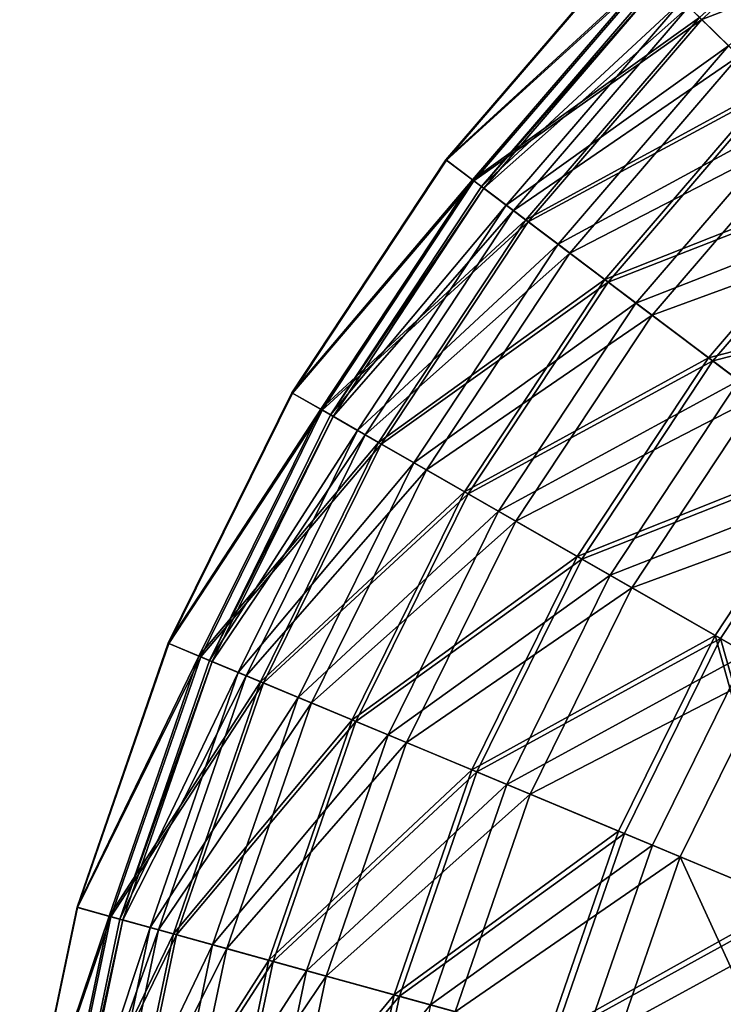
# Model space of a CAD drawing. Header units: millimetres. Extents: x 0 to 178, y -223 to 0.
# Tile 11 of 217: x 1 to 29, y -114 to -75. Entities that reach past the tile are written whole.
import ezdxf

# ---------------------------------------------------------------- set-up
doc = ezdxf.new("R2010")
doc.units = ezdxf.units.MM
doc.header["$LTSCALE"] = 25.4
doc.layers.get('0').update_dxf_attribs({"true_color": 0xff5454})

# ---------------------------------------------------------------- blocks, each defined once
blk = doc.blocks.new('VETRO-I-9132.STL#1')
at = {"color": 35, "true_color": 0x816c61}
mesh = blk.add_polyface(dxfattribs=at)
corners = [(52.187, 171.031, -284.476), (42.539, 165.799, -295.104), (50.565, 173.066, -295.104), (44.403, 163.983, -284.476)]
mesh.append_faces([[corners[k] for k in face] for face in [(0, 1, 2), (1, 0, 3)]], dxfattribs={"vtx0": -1, "color": 35})
mesh = blk.add_polyface(dxfattribs=at)
corners = [(50.786, 172.788, -327.756), (44.823, 163.575, -338.325), (52.552, 170.573, -338.325), (42.793, 165.551, -327.756)]
mesh.append_faces([[corners[k] for k in face] for face in [(0, 1, 2), (1, 0, 3)]], dxfattribs={"vtx0": -1, "color": 35})
mesh = blk.add_polyface(dxfattribs=at)
corners = [(46.083, 162.347, -273.293), (51.172, 172.305, -283.574), (43.236, 165.12, -283.574), (53.649, 169.197, -273.293)]
mesh.append_faces([[corners[k] for k in face] for face in [(0, 1, 2), (1, 0, 3)]], dxfattribs={"vtx0": -1, "color": 35})
mesh = blk.add_polyface(dxfattribs=at)
corners = [(43.325, 165.034, -337.843), (53.755, 169.064, -348.105), (46.205, 162.229, -348.105), (51.249, 172.208, -337.843)]
mesh.append_faces([[corners[k] for k in face] for face in [(0, 1, 2), (1, 0, 3)]], dxfattribs={"vtx0": -1, "color": 35})
mesh = blk.add_polyface(dxfattribs=at)
corners = [(41.32, 166.986, -294.266), (33.063, 159.413, -305.207), (34.129, 158.609, -294.266), (40.363, 167.918, -305.207)]
mesh.append_faces([[corners[k] for k in face] for face in [(0, 1, 2), (1, 0, 3)]], dxfattribs={"vtx0": -1, "color": 35})
mesh = blk.add_polyface(dxfattribs=at)
corners = [(33.063, 159.413, -305.207), (40.381, 167.9, -316.228), (33.083, 159.398, -316.228), (40.363, 167.918, -305.207)]
mesh.append_faces([[corners[k] for k in face] for face in [(0, 1, 2), (1, 0, 3)]], dxfattribs={"vtx0": -1, "color": 35})
mesh = blk.add_polyface(dxfattribs=at)
corners = [(33.083, 159.398, -316.228), (41.373, 166.934, -327.163), (34.188, 158.564, -327.163), (40.381, 167.9, -316.228)]
mesh.append_faces([[corners[k] for k in face] for face in [(0, 1, 2), (1, 0, 3)]], dxfattribs={"vtx0": -1, "color": 35})
mesh = blk.add_polyface(dxfattribs=at)
corners = [(43.236, 165.12, -283.574), (34.129, 158.609, -294.266), (36.264, 156.997, -283.574), (41.32, 166.986, -294.266)]
mesh.append_faces([[corners[k] for k in face] for face in [(0, 1, 2), (1, 0, 3)]], dxfattribs={"vtx0": -1, "color": 35})
mesh = blk.add_polyface(dxfattribs=at)
corners = [(34.188, 158.564, -327.163), (43.325, 165.034, -337.843), (36.362, 156.923, -337.843), (41.373, 166.934, -327.163)]
mesh.append_faces([[corners[k] for k in face] for face in [(0, 1, 2), (1, 0, 3)]], dxfattribs={"vtx0": -1, "color": 35})
mesh = blk.add_polyface(dxfattribs=at)
corners = [(34.488, 158.337, -305.974), (42.539, 165.799, -295.104), (35.487, 157.583, -295.104), (41.643, 166.672, -305.974)]
mesh.append_faces([[corners[k] for k in face] for face in [(0, 1, 2), (1, 0, 3)]], dxfattribs={"vtx0": -1, "color": 35})
mesh = blk.add_polyface(dxfattribs=at)
corners = [(41.728, 166.589, -316.916), (34.488, 158.337, -305.974), (34.583, 158.266, -316.916), (41.643, 166.672, -305.974)]
mesh.append_faces([[corners[k] for k in face] for face in [(0, 1, 2), (1, 0, 3)]], dxfattribs={"vtx0": -1, "color": 35})
mesh = blk.add_polyface(dxfattribs=at)
corners = [(42.793, 165.551, -327.756), (34.583, 158.266, -316.916), (35.77, 157.369, -327.756), (41.728, 166.589, -316.916)]
mesh.append_faces([[corners[k] for k in face] for face in [(0, 1, 2), (1, 0, 3)]], dxfattribs={"vtx0": -1, "color": 35})
mesh = blk.add_polyface(dxfattribs=at)
corners = [(35.487, 157.583, -295.104), (44.403, 163.983, -284.476), (37.564, 156.016, -284.476), (42.539, 165.799, -295.104)]
mesh.append_faces([[corners[k] for k in face] for face in [(0, 1, 2), (1, 0, 3)]], dxfattribs={"vtx0": -1, "color": 35})
mesh = blk.add_polyface(dxfattribs=at)
corners = [(44.823, 163.575, -338.325), (35.77, 157.369, -327.756), (38.031, 155.663, -338.325), (42.793, 165.551, -327.756)]
mesh.append_faces([[corners[k] for k in face] for face in [(0, 1, 2), (1, 0, 3)]], dxfattribs={"vtx0": -1, "color": 35})
mesh = blk.add_polyface(dxfattribs=at)
corners = [(46.083, 162.347, -273.293), (36.264, 156.997, -283.574), (39.436, 154.603, -273.293), (43.236, 165.12, -283.574)]
mesh.append_faces([[corners[k] for k in face] for face in [(0, 1, 2), (1, 0, 3)]], dxfattribs={"vtx0": -1, "color": 35})
mesh = blk.add_polyface(dxfattribs=at)
corners = [(36.362, 156.923, -337.843), (46.205, 162.229, -348.105), (39.571, 154.501, -348.105), (43.325, 165.034, -337.843)]
mesh.append_faces([[corners[k] for k in face] for face in [(0, 1, 2), (1, 0, 3)]], dxfattribs={"vtx0": -1, "color": 35})
mesh = blk.add_polyface(dxfattribs=at)
corners = [(37.564, 156.016, -284.476), (47.206, 161.254, -274.257), (40.687, 153.659, -274.257), (44.403, 163.983, -284.476)]
mesh.append_faces([[corners[k] for k in face] for face in [(0, 1, 2), (1, 0, 3)]], dxfattribs={"vtx0": -1, "color": 35})
mesh = blk.add_polyface(dxfattribs=at)
corners = [(47.784, 160.691, -348.456), (38.031, 155.663, -338.325), (41.33, 153.173, -348.456), (44.823, 163.575, -338.325)]
mesh.append_faces([[corners[k] for k in face] for face in [(0, 1, 2), (1, 0, 3)]], dxfattribs={"vtx0": -1, "color": 35})
mesh = blk.add_polyface(dxfattribs=at)
corners = [(49.817, 158.711, -263.582), (39.436, 154.603, -273.293), (43.596, 151.463, -263.582), (46.083, 162.347, -273.293)]
mesh.append_faces([[corners[k] for k in face] for face in [(0, 1, 2), (1, 0, 3)]], dxfattribs={"vtx0": -1, "color": 35})
mesh = blk.add_polyface(dxfattribs=at)
corners = [(39.571, 154.501, -348.105), (49.97, 158.562, -357.793), (43.767, 151.335, -357.793), (46.205, 162.229, -348.105)]
mesh.append_faces([[corners[k] for k in face] for face in [(0, 1, 2), (1, 0, 3)]], dxfattribs={"vtx0": -1, "color": 35})
mesh = blk.add_polyface(dxfattribs=at)
corners = [(40.687, 153.659, -274.257), (50.902, 157.654, -264.609), (44.805, 150.551, -264.609), (47.206, 161.254, -274.257)]
mesh.append_faces([[corners[k] for k in face] for face in [(0, 1, 2), (1, 0, 3)]], dxfattribs={"vtx0": -1, "color": 35})
mesh = blk.add_polyface(dxfattribs=at)
corners = [(51.63, 156.946, -357.99), (41.33, 153.173, -348.456), (45.616, 149.939, -357.99), (47.784, 160.691, -348.456)]
mesh.append_faces([[corners[k] for k in face] for face in [(0, 1, 2), (1, 0, 3)]], dxfattribs={"vtx0": -1, "color": 35})
mesh = blk.add_polyface(dxfattribs=at)
corners = [(34.129, 158.609, -294.266), (26.886, 150.06, -305.207), (28.044, 149.396, -294.266), (33.063, 159.413, -305.207)]
mesh.append_faces([[corners[k] for k in face] for face in [(0, 1, 2), (1, 0, 3)]], dxfattribs={"vtx0": -1, "color": 35})
mesh = blk.add_polyface(dxfattribs=at)
corners = [(26.886, 150.06, -305.207), (33.083, 159.398, -316.228), (26.908, 150.048, -316.228), (33.063, 159.413, -305.207)]
mesh.append_faces([[corners[k] for k in face] for face in [(0, 1, 2), (1, 0, 3)]], dxfattribs={"vtx0": -1, "color": 35})
mesh = blk.add_polyface(dxfattribs=at)
corners = [(26.908, 150.048, -316.228), (34.188, 158.564, -327.163), (28.109, 149.359, -327.163), (33.083, 159.398, -316.228)]
mesh.append_faces([[corners[k] for k in face] for face in [(0, 1, 2), (1, 0, 3)]], dxfattribs={"vtx0": -1, "color": 35})
mesh = blk.add_polyface(dxfattribs=at)
corners = [(36.264, 156.997, -283.574), (28.044, 149.396, -294.266), (30.364, 148.065, -283.574), (34.129, 158.609, -294.266)]
mesh.append_faces([[corners[k] for k in face] for face in [(0, 1, 2), (1, 0, 3)]], dxfattribs={"vtx0": -1, "color": 35})
mesh = blk.add_polyface(dxfattribs=at)
corners = [(28.109, 149.359, -327.163), (36.362, 156.923, -337.843), (30.471, 148.003, -337.843), (34.188, 158.564, -327.163)]
mesh.append_faces([[corners[k] for k in face] for face in [(0, 1, 2), (1, 0, 3)]], dxfattribs={"vtx0": -1, "color": 35})
mesh = blk.add_polyface(dxfattribs=at)
corners = [(54.381, 154.266, -254.588), (43.596, 151.463, -263.582), (48.681, 147.626, -254.588), (49.817, 158.711, -263.582)]
mesh.append_faces([[corners[k] for k in face] for face in [(0, 1, 2), (1, 0, 3)]], dxfattribs={"vtx0": -1, "color": 35})
mesh = blk.add_polyface(dxfattribs=at)
corners = [(43.767, 151.335, -357.793), (54.563, 154.088, -366.758), (48.884, 147.472, -366.758), (49.97, 158.562, -357.793)]
mesh.append_faces([[corners[k] for k in face] for face in [(0, 1, 2), (1, 0, 3)]], dxfattribs={"vtx0": -1, "color": 35})
mesh = blk.add_polyface(dxfattribs=at)
corners = [(28.435, 149.172, -305.974), (35.487, 157.583, -295.104), (29.52, 148.549, -295.104), (34.488, 158.337, -305.974)]
mesh.append_faces([[corners[k] for k in face] for face in [(0, 1, 2), (1, 0, 3)]], dxfattribs={"vtx0": -1, "color": 35})
mesh = blk.add_polyface(dxfattribs=at)
corners = [(34.583, 158.266, -316.916), (28.435, 149.172, -305.974), (28.538, 149.112, -316.916), (34.488, 158.337, -305.974)]
mesh.append_faces([[corners[k] for k in face] for face in [(0, 1, 2), (1, 0, 3)]], dxfattribs={"vtx0": -1, "color": 35})
mesh = blk.add_polyface(dxfattribs=at)
corners = [(35.77, 157.369, -327.756), (28.538, 149.112, -316.916), (29.828, 148.372, -327.756), (34.583, 158.266, -316.916)]
mesh.append_faces([[corners[k] for k in face] for face in [(0, 1, 2), (1, 0, 3)]], dxfattribs={"vtx0": -1, "color": 35})
mesh = blk.add_polyface(dxfattribs=at)
corners = [(29.52, 148.549, -295.104), (37.564, 156.016, -284.476), (31.778, 147.254, -284.476), (35.487, 157.583, -295.104)]
mesh.append_faces([[corners[k] for k in face] for face in [(0, 1, 2), (1, 0, 3)]], dxfattribs={"vtx0": -1, "color": 35})
mesh = blk.add_polyface(dxfattribs=at)
corners = [(38.031, 155.663, -338.325), (29.828, 148.372, -327.756), (32.285, 146.963, -338.325), (35.77, 157.369, -327.756)]
mesh.append_faces([[corners[k] for k in face] for face in [(0, 1, 2), (1, 0, 3)]], dxfattribs={"vtx0": -1, "color": 35})
mesh = blk.add_polyface(dxfattribs=at)
corners = [(39.436, 154.603, -273.293), (30.364, 148.065, -283.574), (33.811, 146.087, -273.293), (36.264, 156.997, -283.574)]
mesh.append_faces([[corners[k] for k in face] for face in [(0, 1, 2), (1, 0, 3)]], dxfattribs={"vtx0": -1, "color": 35})
mesh = blk.add_polyface(dxfattribs=at)
corners = [(30.471, 148.003, -337.843), (39.571, 154.501, -348.105), (33.959, 146.003, -348.105), (36.362, 156.923, -337.843)]
mesh.append_faces([[corners[k] for k in face] for face in [(0, 1, 2), (1, 0, 3)]], dxfattribs={"vtx0": -1, "color": 35})
mesh = blk.add_polyface(dxfattribs=at)
corners = [(31.778, 147.254, -284.476), (40.687, 153.659, -274.257), (35.171, 145.307, -274.257), (37.564, 156.016, -284.476)]
mesh.append_faces([[corners[k] for k in face] for face in [(0, 1, 2), (1, 0, 3)]], dxfattribs={"vtx0": -1, "color": 35})
mesh = blk.add_polyface(dxfattribs=at)
corners = [(41.33, 153.173, -348.456), (32.285, 146.963, -338.325), (35.87, 144.906, -348.456), (38.031, 155.663, -338.325)]
mesh.append_faces([[corners[k] for k in face] for face in [(0, 1, 2), (1, 0, 3)]], dxfattribs={"vtx0": -1, "color": 35})
mesh = blk.add_polyface(dxfattribs=at)
corners = [(43.596, 151.463, -263.582), (33.811, 146.087, -273.293), (38.332, 143.493, -263.582), (39.436, 154.603, -273.293)]
mesh.append_faces([[corners[k] for k in face] for face in [(0, 1, 2), (1, 0, 3)]], dxfattribs={"vtx0": -1, "color": 35})
mesh = blk.add_polyface(dxfattribs=at)
corners = [(33.959, 146.003, -348.105), (43.767, 151.335, -357.793), (38.518, 143.387, -357.793), (39.571, 154.501, -348.105)]
mesh.append_faces([[corners[k] for k in face] for face in [(0, 1, 2), (1, 0, 3)]], dxfattribs={"vtx0": -1, "color": 35})
mesh = blk.add_polyface(dxfattribs=at)
corners = [(35.171, 145.307, -274.257), (44.805, 150.551, -264.609), (39.647, 142.74, -264.609), (40.687, 153.659, -274.257)]
mesh.append_faces([[corners[k] for k in face] for face in [(0, 1, 2), (1, 0, 3)]], dxfattribs={"vtx0": -1, "color": 35})
mesh = blk.add_polyface(dxfattribs=at)
corners = [(45.616, 149.939, -357.99), (35.87, 144.906, -348.456), (40.527, 142.234, -357.99), (41.33, 153.173, -348.456)]
mesh.append_faces([[corners[k] for k in face] for face in [(0, 1, 2), (1, 0, 3)]], dxfattribs={"vtx0": -1, "color": 35})
mesh = blk.add_polyface(dxfattribs=at)
corners = [(48.681, 147.626, -254.588), (38.332, 143.493, -263.582), (43.858, 140.323, -254.588), (43.596, 151.463, -263.582)]
mesh.append_faces([[corners[k] for k in face] for face in [(0, 1, 2), (1, 0, 3)]], dxfattribs={"vtx0": -1, "color": 35})
mesh = blk.add_polyface(dxfattribs=at)
corners = [(38.518, 143.387, -357.793), (48.884, 147.472, -366.758), (44.079, 140.197, -366.758), (43.767, 151.335, -357.793)]
mesh.append_faces([[corners[k] for k in face] for face in [(0, 1, 2), (1, 0, 3)]], dxfattribs={"vtx0": -1, "color": 35})
mesh = blk.add_polyface(dxfattribs=at)
corners = [(39.647, 142.74, -264.609), (49.856, 146.739, -255.681), (45.135, 139.591, -255.681), (44.805, 150.551, -264.609)]
mesh.append_faces([[corners[k] for k in face] for face in [(0, 1, 2), (1, 0, 3)]], dxfattribs={"vtx0": -1, "color": 35})
mesh = blk.add_polyface(dxfattribs=at)
corners = [(28.044, 149.396, -294.266), (21.93, 140.007, -305.207), (23.162, 139.493, -294.266), (26.886, 150.06, -305.207)]
mesh.append_faces([[corners[k] for k in face] for face in [(0, 1, 2), (1, 0, 3)]], dxfattribs={"vtx0": -1, "color": 35})
mesh = blk.add_polyface(dxfattribs=at)
corners = [(21.93, 140.007, -305.207), (26.908, 150.048, -316.228), (21.953, 139.997, -316.228), (26.886, 150.06, -305.207)]
mesh.append_faces([[corners[k] for k in face] for face in [(0, 1, 2), (1, 0, 3)]], dxfattribs={"vtx0": -1, "color": 35})
mesh = blk.add_polyface(dxfattribs=at)
corners = [(21.953, 139.997, -316.228), (28.109, 149.359, -327.163), (23.231, 139.464, -327.163), (26.908, 150.048, -316.228)]
mesh.append_faces([[corners[k] for k in face] for face in [(0, 1, 2), (1, 0, 3)]], dxfattribs={"vtx0": -1, "color": 35})
mesh = blk.add_polyface(dxfattribs=at)
corners = [(50.82, 146.012, -366.778), (40.527, 142.234, -357.99), (46.182, 138.99, -366.778), (45.616, 149.939, -357.99)]
mesh.append_faces([[corners[k] for k in face] for face in [(0, 1, 2), (1, 0, 3)]], dxfattribs={"vtx0": -1, "color": 35})
mesh = blk.add_polyface(dxfattribs=at)
corners = [(30.364, 148.065, -283.574), (23.162, 139.493, -294.266), (25.631, 138.463, -283.574), (28.044, 149.396, -294.266)]
mesh.append_faces([[corners[k] for k in face] for face in [(0, 1, 2), (1, 0, 3)]], dxfattribs={"vtx0": -1, "color": 35})
mesh = blk.add_polyface(dxfattribs=at)
corners = [(23.231, 139.464, -327.163), (30.471, 148.003, -337.843), (25.745, 138.416, -337.843), (28.109, 149.359, -327.163)]
mesh.append_faces([[corners[k] for k in face] for face in [(0, 1, 2), (1, 0, 3)]], dxfattribs={"vtx0": -1, "color": 35})
mesh = blk.add_polyface(dxfattribs=at)
corners = [(23.578, 139.319, -305.974), (29.52, 148.549, -295.104), (24.733, 138.838, -295.104), (28.435, 149.172, -305.974)]
mesh.append_faces([[corners[k] for k in face] for face in [(0, 1, 2), (1, 0, 3)]], dxfattribs={"vtx0": -1, "color": 35})
mesh = blk.add_polyface(dxfattribs=at)
corners = [(28.538, 149.112, -316.916), (23.578, 139.319, -305.974), (23.688, 139.274, -316.916), (28.435, 149.172, -305.974)]
mesh.append_faces([[corners[k] for k in face] for face in [(0, 1, 2), (1, 0, 3)]], dxfattribs={"vtx0": -1, "color": 35})
mesh = blk.add_polyface(dxfattribs=at)
corners = [(29.828, 148.372, -327.756), (23.688, 139.274, -316.916), (25.061, 138.701, -327.756), (28.538, 149.112, -316.916)]
mesh.append_faces([[corners[k] for k in face] for face in [(0, 1, 2), (1, 0, 3)]], dxfattribs={"vtx0": -1, "color": 35})
mesh = blk.add_polyface(dxfattribs=at)
corners = [(24.733, 138.838, -295.104), (31.778, 147.254, -284.476), (27.135, 137.836, -284.476), (29.52, 148.549, -295.104)]
mesh.append_faces([[corners[k] for k in face] for face in [(0, 1, 2), (1, 0, 3)]], dxfattribs={"vtx0": -1, "color": 35})
mesh = blk.add_polyface(dxfattribs=at)
corners = [(32.285, 146.963, -338.325), (25.061, 138.701, -327.756), (27.675, 137.611, -338.325), (29.828, 148.372, -327.756)]
mesh.append_faces([[corners[k] for k in face] for face in [(0, 1, 2), (1, 0, 3)]], dxfattribs={"vtx0": -1, "color": 35})
mesh = blk.add_polyface(dxfattribs=at)
corners = [(33.811, 146.087, -273.293), (25.631, 138.463, -283.574), (29.299, 136.933, -273.293), (30.364, 148.065, -283.574)]
mesh.append_faces([[corners[k] for k in face] for face in [(0, 1, 2), (1, 0, 3)]], dxfattribs={"vtx0": -1, "color": 35})
mesh = blk.add_polyface(dxfattribs=at)
corners = [(25.745, 138.416, -337.843), (33.959, 146.003, -348.105), (29.456, 136.868, -348.105), (30.471, 148.003, -337.843)]
mesh.append_faces([[corners[k] for k in face] for face in [(0, 1, 2), (1, 0, 3)]], dxfattribs={"vtx0": -1, "color": 35})
mesh = blk.add_polyface(dxfattribs=at)
corners = [(50.305, 136.625, -246.448), (48.681, 147.626, -254.588), (43.858, 140.323, -254.588), (54.613, 143.149, -246.448)]
mesh.append_faces([[corners[k] for k in face] for face in [(0, 1, 2), (1, 0, 3)]], dxfattribs={"vtx0": -1, "color": 35})
mesh = blk.add_polyface(dxfattribs=at)
corners = [(48.884, 147.472, -366.758), (50.558, 136.48, -374.863), (44.079, 140.197, -366.758), (54.846, 142.973, -374.863)]
mesh.append_faces([[corners[k] for k in face] for face in [(0, 1, 2), (1, 0, 3)]], dxfattribs={"vtx0": -1, "color": 35})
mesh = blk.add_polyface(dxfattribs=at)
corners = [(27.135, 137.836, -284.476), (35.171, 145.307, -274.257), (30.745, 136.33, -274.257), (31.778, 147.254, -284.476)]
mesh.append_faces([[corners[k] for k in face] for face in [(0, 1, 2), (1, 0, 3)]], dxfattribs={"vtx0": -1, "color": 35})
mesh = blk.add_polyface(dxfattribs=at)
corners = [(35.87, 144.906, -348.456), (27.675, 137.611, -338.325), (31.489, 136.019, -348.456), (32.285, 146.963, -338.325)]
mesh.append_faces([[corners[k] for k in face] for face in [(0, 1, 2), (1, 0, 3)]], dxfattribs={"vtx0": -1, "color": 35})
mesh = blk.add_polyface(dxfattribs=at)
corners = [(38.332, 143.493, -263.582), (29.299, 136.933, -273.293), (34.109, 134.927, -263.582), (33.811, 146.087, -273.293)]
mesh.append_faces([[corners[k] for k in face] for face in [(0, 1, 2), (1, 0, 3)]], dxfattribs={"vtx0": -1, "color": 35})
mesh = blk.add_polyface(dxfattribs=at)
corners = [(29.456, 136.868, -348.105), (38.518, 143.387, -357.793), (34.307, 134.844, -357.793), (33.959, 146.003, -348.105)]
mesh.append_faces([[corners[k] for k in face] for face in [(0, 1, 2), (1, 0, 3)]], dxfattribs={"vtx0": -1, "color": 35})
mesh = blk.add_polyface(dxfattribs=at)
corners = [(30.745, 136.33, -274.257), (39.647, 142.74, -264.609), (35.507, 134.343, -264.609), (35.171, 145.307, -274.257)]
mesh.append_faces([[corners[k] for k in face] for face in [(0, 1, 2), (1, 0, 3)]], dxfattribs={"vtx0": -1, "color": 35})
mesh = blk.add_polyface(dxfattribs=at)
corners = [(40.527, 142.234, -357.99), (31.489, 136.019, -348.456), (36.444, 133.953, -357.99), (35.87, 144.906, -348.456)]
mesh.append_faces([[corners[k] for k in face] for face in [(0, 1, 2), (1, 0, 3)]], dxfattribs={"vtx0": -1, "color": 35})
mesh = blk.add_polyface(dxfattribs=at)
corners = [(43.858, 140.323, -254.588), (34.109, 134.927, -263.582), (39.989, 132.474, -254.588), (38.332, 143.493, -263.582)]
mesh.append_faces([[corners[k] for k in face] for face in [(0, 1, 2), (1, 0, 3)]], dxfattribs={"vtx0": -1, "color": 35})
mesh = blk.add_polyface(dxfattribs=at)
corners = [(34.307, 134.844, -357.793), (44.079, 140.197, -366.758), (40.224, 132.376, -366.758), (38.518, 143.387, -357.793)]
mesh.append_faces([[corners[k] for k in face] for face in [(0, 1, 2), (1, 0, 3)]], dxfattribs={"vtx0": -1, "color": 35})
mesh = blk.add_polyface(dxfattribs=at)
corners = [(35.507, 134.343, -264.609), (45.135, 139.591, -255.681), (41.347, 131.908, -255.681), (39.647, 142.74, -264.609)]
mesh.append_faces([[corners[k] for k in face] for face in [(0, 1, 2), (1, 0, 3)]], dxfattribs={"vtx0": -1, "color": 35})
mesh = blk.add_polyface(dxfattribs=at)
corners = [(46.182, 138.99, -366.778), (36.444, 133.953, -357.99), (42.462, 131.443, -366.778), (40.527, 142.234, -357.99)]
mesh.append_faces([[corners[k] for k in face] for face in [(0, 1, 2), (1, 0, 3)]], dxfattribs={"vtx0": -1, "color": 35})
mesh = blk.add_polyface(dxfattribs=at)
corners = [(46.848, 129.613, -246.448), (43.858, 140.323, -254.588), (39.989, 132.474, -254.588), (50.305, 136.625, -246.448)]
mesh.append_faces([[corners[k] for k in face] for face in [(0, 1, 2), (1, 0, 3)]], dxfattribs={"vtx0": -1, "color": 35})
mesh = blk.add_polyface(dxfattribs=at)
corners = [(23.162, 139.493, -294.266), (18.273, 129.412, -305.207), (19.56, 129.056, -294.266), (21.93, 140.007, -305.207)]
mesh.append_faces([[corners[k] for k in face] for face in [(0, 1, 2), (1, 0, 3)]], dxfattribs={"vtx0": -1, "color": 35})
mesh = blk.add_polyface(dxfattribs=at)
corners = [(18.273, 129.412, -305.207), (21.953, 139.997, -316.228), (18.297, 129.405, -316.228), (21.93, 140.007, -305.207)]
mesh.append_faces([[corners[k] for k in face] for face in [(0, 1, 2), (1, 0, 3)]], dxfattribs={"vtx0": -1, "color": 35})
mesh = blk.add_polyface(dxfattribs=at)
corners = [(18.297, 129.405, -316.228), (23.231, 139.464, -327.163), (19.632, 129.036, -327.163), (21.953, 139.997, -316.228)]
mesh.append_faces([[corners[k] for k in face] for face in [(0, 1, 2), (1, 0, 3)]], dxfattribs={"vtx0": -1, "color": 35})
mesh = blk.add_polyface(dxfattribs=at)
corners = [(44.079, 140.197, -366.758), (47.117, 129.501, -374.863), (40.224, 132.376, -366.758), (50.558, 136.48, -374.863)]
mesh.append_faces([[corners[k] for k in face] for face in [(0, 1, 2), (1, 0, 3)]], dxfattribs={"vtx0": -1, "color": 35})
mesh = blk.add_polyface(dxfattribs=at)
corners = [(25.631, 138.463, -283.574), (19.56, 129.056, -294.266), (22.139, 128.344, -283.574), (23.162, 139.493, -294.266)]
mesh.append_faces([[corners[k] for k in face] for face in [(0, 1, 2), (1, 0, 3)]], dxfattribs={"vtx0": -1, "color": 35})
mesh = blk.add_polyface(dxfattribs=at)
corners = [(45.135, 139.591, -255.681), (48.172, 129.061, -247.617), (41.347, 131.908, -255.681), (51.549, 135.911, -247.617)]
mesh.append_faces([[corners[k] for k in face] for face in [(0, 1, 2), (1, 0, 3)]], dxfattribs={"vtx0": -1, "color": 35})
mesh = blk.add_polyface(dxfattribs=at)
corners = [(19.632, 129.036, -327.163), (25.745, 138.416, -337.843), (22.257, 128.311, -337.843), (23.231, 139.464, -327.163)]
mesh.append_faces([[corners[k] for k in face] for face in [(0, 1, 2), (1, 0, 3)]], dxfattribs={"vtx0": -1, "color": 35})
mesh = blk.add_polyface(dxfattribs=at)
corners = [(19.994, 128.936, -305.974), (24.733, 138.838, -295.104), (21.201, 128.603, -295.104), (23.578, 139.319, -305.974)]
mesh.append_faces([[corners[k] for k in face] for face in [(0, 1, 2), (1, 0, 3)]], dxfattribs={"vtx0": -1, "color": 35})
mesh = blk.add_polyface(dxfattribs=at)
corners = [(23.688, 139.274, -316.916), (19.994, 128.936, -305.974), (20.109, 128.905, -316.916), (23.578, 139.319, -305.974)]
mesh.append_faces([[corners[k] for k in face] for face in [(0, 1, 2), (1, 0, 3)]], dxfattribs={"vtx0": -1, "color": 35})
mesh = blk.add_polyface(dxfattribs=at)
corners = [(25.061, 138.701, -327.756), (20.109, 128.905, -316.916), (21.543, 128.509, -327.756), (23.688, 139.274, -316.916)]
mesh.append_faces([[corners[k] for k in face] for face in [(0, 1, 2), (1, 0, 3)]], dxfattribs={"vtx0": -1, "color": 35})
mesh = blk.add_polyface(dxfattribs=at)
corners = [(21.201, 128.603, -295.104), (27.135, 137.836, -284.476), (23.709, 127.91, -284.476), (24.733, 138.838, -295.104)]
mesh.append_faces([[corners[k] for k in face] for face in [(0, 1, 2), (1, 0, 3)]], dxfattribs={"vtx0": -1, "color": 35})
mesh = blk.add_polyface(dxfattribs=at)
corners = [(27.675, 137.611, -338.325), (21.543, 128.509, -327.756), (24.273, 127.754, -338.325), (25.061, 138.701, -327.756)]
mesh.append_faces([[corners[k] for k in face] for face in [(0, 1, 2), (1, 0, 3)]], dxfattribs={"vtx0": -1, "color": 35})
mesh = blk.add_polyface(dxfattribs=at)
corners = [(49.447, 128.529, -374.68), (46.182, 138.99, -366.778), (42.462, 131.443, -366.778), (52.747, 135.224, -374.68)]
mesh.append_faces([[corners[k] for k in face] for face in [(0, 1, 2), (1, 0, 3)]], dxfattribs={"vtx0": -1, "color": 35})
mesh = blk.add_polyface(dxfattribs=at)
corners = [(29.299, 136.933, -273.293), (22.139, 128.344, -283.574), (25.969, 127.286, -273.293), (25.631, 138.463, -283.574)]
mesh.append_faces([[corners[k] for k in face] for face in [(0, 1, 2), (1, 0, 3)]], dxfattribs={"vtx0": -1, "color": 35})
mesh = blk.add_polyface(dxfattribs=at)
corners = [(22.257, 128.311, -337.843), (29.456, 136.868, -348.105), (26.133, 127.241, -348.105), (25.745, 138.416, -337.843)]
mesh.append_faces([[corners[k] for k in face] for face in [(0, 1, 2), (1, 0, 3)]], dxfattribs={"vtx0": -1, "color": 35})
mesh = blk.add_polyface(dxfattribs=at)
corners = [(23.709, 127.91, -284.476), (30.745, 136.33, -274.257), (27.479, 126.869, -274.257), (27.135, 137.836, -284.476)]
mesh.append_faces([[corners[k] for k in face] for face in [(0, 1, 2), (1, 0, 3)]], dxfattribs={"vtx0": -1, "color": 35})
mesh = blk.add_polyface(dxfattribs=at)
corners = [(31.489, 136.019, -348.456), (24.273, 127.754, -338.325), (28.257, 126.654, -348.456), (27.675, 137.611, -338.325)]
mesh.append_faces([[corners[k] for k in face] for face in [(0, 1, 2), (1, 0, 3)]], dxfattribs={"vtx0": -1, "color": 35})
mesh = blk.add_polyface(dxfattribs=at)
corners = [(34.109, 134.927, -263.582), (25.969, 127.286, -273.293), (30.993, 125.898, -263.582), (29.299, 136.933, -273.293)]
mesh.append_faces([[corners[k] for k in face] for face in [(0, 1, 2), (1, 0, 3)]], dxfattribs={"vtx0": -1, "color": 35})
mesh = blk.add_polyface(dxfattribs=at)
corners = [(26.133, 127.241, -348.105), (34.307, 134.844, -357.793), (31.199, 125.841, -357.793), (29.456, 136.868, -348.105)]
mesh.append_faces([[corners[k] for k in face] for face in [(0, 1, 2), (1, 0, 3)]], dxfattribs={"vtx0": -1, "color": 35})
mesh = blk.add_polyface(dxfattribs=at)
corners = [(27.479, 126.869, -274.257), (35.507, 134.343, -264.609), (32.453, 125.495, -264.609), (30.745, 136.33, -274.257)]
mesh.append_faces([[corners[k] for k in face] for face in [(0, 1, 2), (1, 0, 3)]], dxfattribs={"vtx0": -1, "color": 35})
mesh = blk.add_polyface(dxfattribs=at)
corners = [(36.444, 133.953, -357.99), (28.257, 126.654, -348.456), (33.432, 125.224, -357.99), (31.489, 136.019, -348.456)]
mesh.append_faces([[corners[k] for k in face] for face in [(0, 1, 2), (1, 0, 3)]], dxfattribs={"vtx0": -1, "color": 35})
mesh = blk.add_polyface(dxfattribs=at)
corners = [(39.989, 132.474, -254.588), (30.993, 125.898, -263.582), (37.134, 124.202, -254.588), (34.109, 134.927, -263.582)]
mesh.append_faces([[corners[k] for k in face] for face in [(0, 1, 2), (1, 0, 3)]], dxfattribs={"vtx0": -1, "color": 35})
mesh = blk.add_polyface(dxfattribs=at)
corners = [(31.199, 125.841, -357.793), (40.224, 132.376, -366.758), (37.379, 124.134, -366.758), (34.307, 134.844, -357.793)]
mesh.append_faces([[corners[k] for k in face] for face in [(0, 1, 2), (1, 0, 3)]], dxfattribs={"vtx0": -1, "color": 35})
mesh = blk.add_polyface(dxfattribs=at)
corners = [(32.453, 125.495, -264.609), (41.347, 131.908, -255.681), (38.552, 123.81, -255.681), (35.507, 134.343, -264.609)]
mesh.append_faces([[corners[k] for k in face] for face in [(0, 1, 2), (1, 0, 3)]], dxfattribs={"vtx0": -1, "color": 35})
mesh = blk.add_polyface(dxfattribs=at)
corners = [(42.462, 131.443, -366.778), (33.432, 125.224, -357.99), (39.716, 123.488, -366.778), (36.444, 133.953, -357.99)]
mesh.append_faces([[corners[k] for k in face] for face in [(0, 1, 2), (1, 0, 3)]], dxfattribs={"vtx0": -1, "color": 35})
mesh = blk.add_polyface(dxfattribs=at)
corners = [(46.848, 129.613, -246.448), (37.134, 124.202, -254.588), (44.297, 122.223, -246.448), (39.989, 132.474, -254.588)]
mesh.append_faces([[corners[k] for k in face] for face in [(0, 1, 2), (1, 0, 3)]], dxfattribs={"vtx0": -1, "color": 35})
mesh = blk.add_polyface(dxfattribs=at)
corners = [(37.379, 124.134, -366.758), (47.117, 129.501, -374.863), (44.578, 122.145, -374.863), (40.224, 132.376, -366.758)]
mesh.append_faces([[corners[k] for k in face] for face in [(0, 1, 2), (1, 0, 3)]], dxfattribs={"vtx0": -1, "color": 35})
mesh = blk.add_polyface(dxfattribs=at)
corners = [(38.552, 123.81, -255.681), (48.172, 129.061, -247.617), (45.68, 121.841, -247.617), (41.347, 131.908, -255.681)]
mesh.append_faces([[corners[k] for k in face] for face in [(0, 1, 2), (1, 0, 3)]], dxfattribs={"vtx0": -1, "color": 35})
mesh = blk.add_polyface(dxfattribs=at)
corners = [(47.011, 121.473, -374.68), (42.462, 131.443, -366.778), (39.716, 123.488, -366.778), (49.447, 128.529, -374.68)]
mesh.append_faces([[corners[k] for k in face] for face in [(0, 1, 2), (1, 0, 3)]], dxfattribs={"vtx0": -1, "color": 35})
mesh = blk.add_polyface(dxfattribs=at)
corners = [(19.56, 129.056, -294.266), (15.973, 118.442, -305.207), (17.294, 118.251, -294.266), (18.273, 129.412, -305.207)]
mesh.append_faces([[corners[k] for k in face] for face in [(0, 1, 2), (1, 0, 3)]], dxfattribs={"vtx0": -1, "color": 35})
mesh = blk.add_polyface(dxfattribs=at)
corners = [(15.973, 118.442, -305.207), (18.297, 129.405, -316.228), (15.998, 118.438, -316.228), (18.273, 129.412, -305.207)]
mesh.append_faces([[corners[k] for k in face] for face in [(0, 1, 2), (1, 0, 3)]], dxfattribs={"vtx0": -1, "color": 35})
mesh = blk.add_polyface(dxfattribs=at)
corners = [(15.998, 118.438, -316.228), (19.632, 129.036, -327.163), (17.368, 118.24, -327.163), (18.297, 129.405, -316.228)]
mesh.append_faces([[corners[k] for k in face] for face in [(0, 1, 2), (1, 0, 3)]], dxfattribs={"vtx0": -1, "color": 35})
mesh = blk.add_polyface(dxfattribs=at)
corners = [(22.139, 128.344, -283.574), (17.294, 118.251, -294.266), (19.942, 117.867, -283.574), (19.56, 129.056, -294.266)]
mesh.append_faces([[corners[k] for k in face] for face in [(0, 1, 2), (1, 0, 3)]], dxfattribs={"vtx0": -1, "color": 35})
mesh = blk.add_polyface(dxfattribs=at)
corners = [(17.368, 118.24, -327.163), (22.257, 128.311, -337.843), (20.064, 117.849, -337.843), (19.632, 129.036, -327.163)]
mesh.append_faces([[corners[k] for k in face] for face in [(0, 1, 2), (1, 0, 3)]], dxfattribs={"vtx0": -1, "color": 35})
mesh = blk.add_polyface(dxfattribs=at)
corners = [(17.74, 118.186, -305.974), (21.201, 128.603, -295.104), (18.979, 118.007, -295.104), (19.994, 128.936, -305.974)]
mesh.append_faces([[corners[k] for k in face] for face in [(0, 1, 2), (1, 0, 3)]], dxfattribs={"vtx0": -1, "color": 35})
mesh = blk.add_polyface(dxfattribs=at)
corners = [(20.109, 128.905, -316.916), (17.74, 118.186, -305.974), (17.858, 118.169, -316.916), (19.994, 128.936, -305.974)]
mesh.append_faces([[corners[k] for k in face] for face in [(0, 1, 2), (1, 0, 3)]], dxfattribs={"vtx0": -1, "color": 35})
mesh = blk.add_polyface(dxfattribs=at)
corners = [(21.543, 128.509, -327.756), (17.858, 118.169, -316.916), (19.33, 117.956, -327.756), (20.109, 128.905, -316.916)]
mesh.append_faces([[corners[k] for k in face] for face in [(0, 1, 2), (1, 0, 3)]], dxfattribs={"vtx0": -1, "color": 35})
mesh = blk.add_polyface(dxfattribs=at)
corners = [(18.979, 118.007, -295.104), (23.709, 127.91, -284.476), (21.554, 117.634, -284.476), (21.201, 128.603, -295.104)]
mesh.append_faces([[corners[k] for k in face] for face in [(0, 1, 2), (1, 0, 3)]], dxfattribs={"vtx0": -1, "color": 35})
mesh = blk.add_polyface(dxfattribs=at)
corners = [(24.273, 127.754, -338.325), (19.33, 117.956, -327.756), (22.133, 117.55, -338.325), (21.543, 128.509, -327.756)]
mesh.append_faces([[corners[k] for k in face] for face in [(0, 1, 2), (1, 0, 3)]], dxfattribs={"vtx0": -1, "color": 35})
mesh = blk.add_polyface(dxfattribs=at)
corners = [(25.969, 127.286, -273.293), (19.942, 117.867, -283.574), (23.875, 117.297, -273.293), (22.139, 128.344, -283.574)]
mesh.append_faces([[corners[k] for k in face] for face in [(0, 1, 2), (1, 0, 3)]], dxfattribs={"vtx0": -1, "color": 35})
mesh = blk.add_polyface(dxfattribs=at)
corners = [(20.064, 117.849, -337.843), (26.133, 127.241, -348.105), (24.043, 117.273, -348.105), (22.257, 128.311, -337.843)]
mesh.append_faces([[corners[k] for k in face] for face in [(0, 1, 2), (1, 0, 3)]], dxfattribs={"vtx0": -1, "color": 35})
mesh = blk.add_polyface(dxfattribs=at)
corners = [(21.554, 117.634, -284.476), (27.479, 126.869, -274.257), (25.425, 117.073, -274.257), (23.709, 127.91, -284.476)]
mesh.append_faces([[corners[k] for k in face] for face in [(0, 1, 2), (1, 0, 3)]], dxfattribs={"vtx0": -1, "color": 35})
mesh = blk.add_polyface(dxfattribs=at)
corners = [(28.257, 126.654, -348.456), (22.133, 117.55, -338.325), (26.224, 116.957, -348.456), (24.273, 127.754, -338.325)]
mesh.append_faces([[corners[k] for k in face] for face in [(0, 1, 2), (1, 0, 3)]], dxfattribs={"vtx0": -1, "color": 35})
mesh = blk.add_polyface(dxfattribs=at)
corners = [(30.993, 125.898, -263.582), (23.875, 117.297, -273.293), (29.033, 116.55, -263.582), (25.969, 127.286, -273.293)]
mesh.append_faces([[corners[k] for k in face] for face in [(0, 1, 2), (1, 0, 3)]], dxfattribs={"vtx0": -1, "color": 35})
mesh = blk.add_polyface(dxfattribs=at)
corners = [(24.043, 117.273, -348.105), (31.199, 125.841, -357.793), (29.245, 116.52, -357.793), (26.133, 127.241, -348.105)]
mesh.append_faces([[corners[k] for k in face] for face in [(0, 1, 2), (1, 0, 3)]], dxfattribs={"vtx0": -1, "color": 35})
mesh = blk.add_polyface(dxfattribs=at)
corners = [(25.425, 117.073, -274.257), (32.453, 125.495, -264.609), (30.532, 116.333, -264.609), (27.479, 126.869, -274.257)]
mesh.append_faces([[corners[k] for k in face] for face in [(0, 1, 2), (1, 0, 3)]], dxfattribs={"vtx0": -1, "color": 35})
mesh = blk.add_polyface(dxfattribs=at)
corners = [(33.432, 125.224, -357.99), (26.224, 116.957, -348.456), (31.537, 116.187, -357.99), (28.257, 126.654, -348.456)]
mesh.append_faces([[corners[k] for k in face] for face in [(0, 1, 2), (1, 0, 3)]], dxfattribs={"vtx0": -1, "color": 35})
mesh = blk.add_polyface(dxfattribs=at)
corners = [(37.134, 124.202, -254.588), (29.033, 116.55, -263.582), (35.338, 115.637, -254.588), (30.993, 125.898, -263.582)]
mesh.append_faces([[corners[k] for k in face] for face in [(0, 1, 2), (1, 0, 3)]], dxfattribs={"vtx0": -1, "color": 35})
mesh = blk.add_polyface(dxfattribs=at)
corners = [(29.245, 116.52, -357.793), (37.379, 124.134, -366.758), (35.59, 115.6, -366.758), (31.199, 125.841, -357.793)]
mesh.append_faces([[corners[k] for k in face] for face in [(0, 1, 2), (1, 0, 3)]], dxfattribs={"vtx0": -1, "color": 35})

msp = doc.modelspace()

# ---------------------------------------------------------------- block references
at = {"color": 0}
msp.add_blockref('VETRO-I-9132.STL#1', (-15.066, -239.983, 385.38), dxfattribs=at)

doc.saveas('drawing.dxf')
